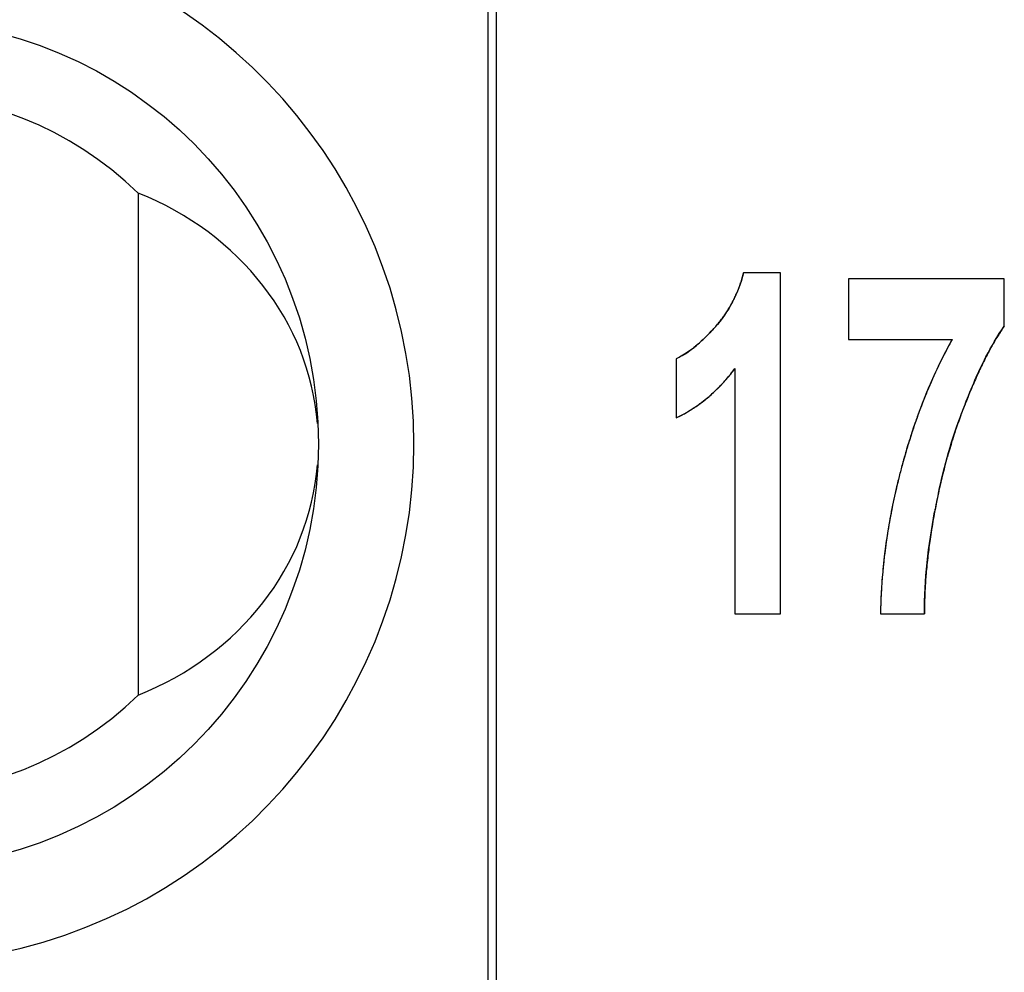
# Model space of a CAD drawing. Header units: millimetres. Extents: x 0 to 420, y 0 to 297.
# Tile 43 of 119: x 121.51 to 126.16, y 60.47 to 64.96. Entities that reach past the tile are written whole.
import ezdxf

# ---------------------------------------------------------------- set-up
doc = ezdxf.new("R2010")
doc.units = ezdxf.units.MM
doc.header["$LTSCALE"] = 23.1
doc.layers.get('0').update_dxf_attribs({"linetype": 'CONTINUOUS'})
doc.layers.add('03___PRT_ALL_CURVES', color=7, linetype='CONTINUOUS')
doc.layers.add('PRITING', color=7, linetype='CONTINUOUS')

msp = doc.modelspace()

# ---------------------------------------------------------------- linework, layer by layer
at = {"color": 7, "linetype": 'Continuous'}
for p, q in [((123.7624, 25.2741), (123.7624, 85.6392)), ((123.7224, 25.4566), (123.7224, 85.4566)), ((122.0724, 64.1398), (122.0724, 61.7734))]:
    msp.add_line(p, q, dxfattribs=at)
msp.add_circle((120.9224, 62.9566), 2, dxfattribs=at)
for radius, start, end in [(2.45, 281.5953, 78.4047), (1.65, 45.8156, 134.1844), (1.65, 225.8156, 314.1844)]:
    msp.add_arc((120.9224, 62.9566), radius, start, end, dxfattribs=at)
for start_param, end_param in [(0.075345, 1.159374), (-1.159374, -0.075603)]:
    msp.add_ellipse((121.5058, 62.9566), major_axis=(1.4167, 0), ratio=0.911252, start_param=start_param, end_param=end_param, dxfattribs=at)
at = {"layer": '03___PRT_ALL_CURVES', "color": 4, "linetype": 'Continuous'}
for p, q in [((125.1009, 63.7632), (124.9267, 63.7632)), ((125.1009, 62.1566), (125.1009, 63.7632)), ((126.1559, 63.7348), (125.4217, 63.7348)), ((125.4217, 63.7348), (125.4217, 63.4499)), ((126.1559, 63.5121), (126.1559, 63.7348)), ((125.4217, 63.4499), (125.9099, 63.4499)), ((124.6089, 63.3583), (124.6089, 63.0799)), ((124.8862, 63.3124), (124.8862, 62.1566)), ((124.8862, 62.1566), (125.1009, 62.1566)), ((125.5722, 62.1566), (125.7793, 62.1566))]:
    msp.add_line(p, q, dxfattribs=at)
for centre, radius, start, end in [((124.3142, 63.9147), 0.631, 341.6364, 343.8795), ((124.2944, 63.9205), 0.6516, 343.8798, 346.0299), ((124.3433, 63.9045), 0.6001, 337.0406, 339.3569), ((124.3305, 63.9093), 0.6138, 339.3575, 341.6357), ((124.359, 63.8976), 0.5829, 332.321, 334.6879), ((124.3528, 63.9005), 0.5898, 334.6888, 337.0399), ((124.3625, 63.8958), 0.579, 327.5403, 329.9387), ((124.3622, 63.8959), 0.5793, 329.9396, 332.3201), ((124.3546, 63.9011), 0.5886, 322.7871, 325.1501), ((124.3599, 63.8974), 0.5821, 325.1509, 327.5395), ((123.9812, 64.2344), 1.089, 316.7361, 318.0716), ((124.3362, 63.9158), 0.6121, 318.0549, 320.4283), ((124.3467, 63.9071), 0.5985, 320.4293, 322.7862), ((126.8248, 63.0324), 0.8231, 144.3496, 146.3288), ((124.1888, 64.03), 0.7977, 312.2911, 314.0258), ((124.0922, 64.1292), 0.9362, 314.0549, 316.7686), ((127.0609, 62.8803), 1.104, 148.0619, 149.5231), ((126.9373, 62.9574), 0.9584, 146.3254, 148.0665), ((124.3328, 63.8632), 0.5772, 306.9859, 309.1699), ((124.2673, 63.943), 0.6805, 309.1998, 312.3246), ((127.9033, 62.3422), 2.2805, 152.1042, 153.5582), ((127.842, 62.3746), 2.2112, 150.9013, 152.1028), ((127.3675, 62.7053), 1.4571, 151.0307, 152.1852), ((127.206, 62.7949), 1.2723, 149.5261, 151.0373), ((124.4293, 63.7262), 0.4096, 300.4144, 302.9091), ((124.3877, 63.7896), 0.4854, 302.9599, 307.0349), ((127.5514, 62.6085), 1.6649, 152.1892, 153.4662), ((128.0386, 62.2767), 2.4308, 154.713, 156.1118), ((127.9688, 62.3096), 2.3537, 153.5567, 154.7115), ((127.9867, 62.3958), 2.1494, 154.4569, 155.4461), ((127.7616, 62.5033), 1.8999, 153.4612, 154.4562), ((124.1888, 63.8339), 0.8707, 318.841, 320.9417), ((124.154, 63.8621), 0.9155, 320.943, 323.1016), ((128.2518, 62.2746), 2.4409, 155.4459, 156.3822), ((124.2426, 63.7852), 0.7982, 314.4465, 316.6737), ((124.2179, 63.8085), 0.8321, 316.6741, 318.8407), ((128.1115, 62.2443), 2.5106, 156.1102, 157.1806), ((128.5348, 62.1508), 2.7498, 156.3796, 157.1466), ((124.2936, 63.7294), 0.7226, 307.4674, 309.8352), ((124.2801, 63.7455), 0.7436, 309.8358, 312.1641), ((124.2632, 63.7641), 0.7687, 312.1647, 314.446), ((128.1901, 62.2113), 2.5958, 157.1825, 158.568), ((129.1897, 61.8803), 3.4584, 157.9836, 158.5418), ((128.8576, 62.0148), 3.1, 157.1487, 157.9882), ((124.3112, 63.7055), 0.6928, 302.6426, 305.0663), ((124.3038, 63.7161), 0.7058, 305.0671, 307.4667), ((128.2742, 62.1782), 2.6862, 158.5662, 159.6211), ((128.3294, 62.2183), 2.534, 158.5393, 159.6792), ((124.3195, 63.692), 0.677, 295.3029, 297.7518), ((124.3188, 63.6934), 0.6785, 297.7526, 300.201), ((124.3161, 63.6979), 0.6838, 300.2018, 302.6418), ((128.3591, 62.1467), 2.7768, 159.6221, 160.8526), ((128.3664, 62.2046), 2.5735, 159.6786, 160.5827), ((128.4509, 62.1148), 2.874, 160.8518, 161.9271), ((128.3995, 62.1929), 2.6086, 160.5826, 161.4466), ((128.5439, 62.0845), 2.9717, 161.9273, 163.0276), ((128.4372, 62.1803), 2.6483, 161.4472, 162.5359), ((128.6451, 62.0536), 3.0776, 163.0278, 164.1437), ((128.4767, 62.1678), 2.6898, 162.5354, 163.433), ((128.5513, 62.1463), 2.7675, 164.279, 165.285), ((128.5124, 62.1572), 2.727, 163.4329, 164.2786), ((128.7856, 62.0142), 3.2235, 164.7388, 165.2814), ((128.7279, 62.03), 3.1637, 164.1414, 164.739), ((128.7457, 62.0245), 3.1823, 165.2782, 166.3756), ((128.6316, 62.1258), 2.8503, 166.204, 167.0363), ((128.5929, 62.1354), 2.8104, 165.2848, 166.2042), ((128.6751, 62.0417), 3.1096, 166.3763, 167.3179), ((128.6687, 62.1173), 2.8883, 167.0363, 167.8432), ((128.6093, 62.0564), 3.0422, 167.3175, 168.3898), ((128.7113, 62.1081), 2.932, 167.8438, 168.8839), ((128.54, 62.0707), 2.9715, 168.3894, 169.5729), ((128.7528, 62.1), 2.9742, 168.8832, 169.6006), ((129.4264, 61.9761), 3.6592, 169.5963, 170.3171), ((128.4469, 62.0874), 2.8769, 170.2285, 171.0172), ((128.4867, 62.0806), 2.9172, 169.5746, 170.2288), ((129.2027, 62.0141), 3.4322, 170.3157, 171.1784), ((128.4031, 62.0943), 2.8325, 171.017, 171.8924), ((128.9905, 62.0471), 3.2175, 171.1796, 171.9465), ((128.3547, 62.1012), 2.7837, 171.8919, 172.9602), ((128.809, 62.0728), 3.0342, 171.9468, 172.6944), ((128.2993, 62.108), 2.7279, 172.9595, 174.2718), ((128.642, 62.0943), 2.8658, 172.6944, 173.4546), ((128.466, 62.1144), 2.6886, 173.4526, 174.4201), ((128.2476, 62.1132), 2.6759, 174.2726, 175.3556), ((128.2907, 62.1315), 2.5125, 174.4209, 175.3311), ((128.199, 62.1171), 2.6271, 175.3549, 176.7149), ((128.0013, 62.1531), 2.2223, 176.2041, 177.0909), ((128.1388, 62.1439), 2.3601, 175.3316, 176.2041), ((128.1539, 62.1198), 2.5819, 176.7157, 177.8204), ((127.8528, 62.1605), 2.0736, 177.0876, 178.2893), ((128.1123, 62.1213), 2.5403, 177.8197, 179.2039), ((127.7103, 62.1648), 1.931, 178.2919, 179.2976), ((127.5927, 62.1663), 1.8134, 179.2979, 180.3057)]:
    msp.add_arc(centre, radius, start, end, dxfattribs=at)
msp.add_open_spline([(124.6367, 63.3729), (124.6272, 63.3674), (124.618, 63.3625), (124.6089, 63.3583)], degree=3, dxfattribs=at)
at = {"layer": 'PRITING', "color": 4, "linetype": 'Continuous'}
for p, q in [((125.1009, 63.7632), (124.9267, 63.7632)), ((125.1009, 62.1566), (125.1009, 63.7632)), ((126.1559, 63.7348), (125.4217, 63.7348)), ((125.4217, 63.7348), (125.4217, 63.4499)), ((126.1559, 63.5121), (126.1559, 63.7348)), ((125.4217, 63.4499), (125.9099, 63.4499)), ((124.6089, 63.3583), (124.6089, 63.0799)), ((124.8862, 63.3124), (124.8862, 62.1566)), ((124.8862, 62.1566), (125.1009, 62.1566)), ((125.5722, 62.1566), (125.7793, 62.1566))]:
    msp.add_line(p, q, dxfattribs=at)
for centre, radius, start, end in [((124.3142, 63.9147), 0.631, 341.6364, 343.8795), ((124.2944, 63.9205), 0.6516, 343.8798, 346.0299), ((124.3433, 63.9045), 0.6001, 337.0406, 339.3569), ((124.3305, 63.9093), 0.6138, 339.3575, 341.6357), ((124.359, 63.8976), 0.5829, 332.321, 334.6879), ((124.3528, 63.9005), 0.5898, 334.6888, 337.0399), ((124.3625, 63.8958), 0.579, 327.5403, 329.9387), ((124.3622, 63.8959), 0.5793, 329.9396, 332.3201), ((124.3546, 63.9011), 0.5886, 322.7871, 325.1501), ((124.3599, 63.8974), 0.5821, 325.1509, 327.5395), ((123.9812, 64.2344), 1.089, 316.7361, 318.0716), ((124.3362, 63.9158), 0.6121, 318.0549, 320.4283), ((124.3467, 63.9071), 0.5985, 320.4293, 322.7862), ((126.8248, 63.0324), 0.8231, 144.3496, 146.3288), ((124.1888, 64.03), 0.7977, 312.2911, 314.0258), ((124.0922, 64.1292), 0.9362, 314.0549, 316.7686), ((127.0609, 62.8803), 1.104, 148.0619, 149.5231), ((126.9373, 62.9574), 0.9584, 146.3254, 148.0665), ((124.3328, 63.8632), 0.5772, 306.9859, 309.1699), ((124.2673, 63.943), 0.6805, 309.1998, 312.3246), ((127.9033, 62.3422), 2.2805, 152.1042, 153.5582), ((127.842, 62.3746), 2.2112, 150.9013, 152.1028), ((127.3675, 62.7053), 1.4571, 151.0307, 152.1852), ((127.206, 62.7949), 1.2723, 149.5261, 151.0373), ((124.4293, 63.7262), 0.4096, 300.4144, 302.9091), ((124.3877, 63.7896), 0.4854, 302.9599, 307.0349), ((127.5514, 62.6085), 1.6649, 152.1892, 153.4662), ((128.0386, 62.2767), 2.4308, 154.713, 156.1118), ((127.9688, 62.3096), 2.3537, 153.5567, 154.7115), ((127.9867, 62.3958), 2.1494, 154.4569, 155.4461), ((127.7616, 62.5033), 1.8999, 153.4612, 154.4562), ((124.1888, 63.8339), 0.8707, 318.841, 320.9417), ((124.154, 63.8621), 0.9155, 320.943, 323.1016), ((128.2518, 62.2746), 2.4409, 155.4459, 156.3822), ((124.2426, 63.7852), 0.7982, 314.4465, 316.6737), ((124.2179, 63.8085), 0.8321, 316.6741, 318.8407), ((128.1115, 62.2443), 2.5106, 156.1102, 157.1806), ((128.5348, 62.1508), 2.7498, 156.3796, 157.1466), ((124.2936, 63.7294), 0.7226, 307.4674, 309.8352), ((124.2801, 63.7455), 0.7436, 309.8358, 312.1641), ((124.2632, 63.7641), 0.7687, 312.1647, 314.446), ((128.1901, 62.2113), 2.5958, 157.1825, 158.568), ((129.1897, 61.8803), 3.4584, 157.9836, 158.5418), ((128.8576, 62.0148), 3.1, 157.1487, 157.9882), ((124.3112, 63.7055), 0.6928, 302.6426, 305.0663), ((124.3038, 63.7161), 0.7058, 305.0671, 307.4667), ((128.2742, 62.1782), 2.6862, 158.5662, 159.6211), ((128.3294, 62.2183), 2.534, 158.5393, 159.6792), ((124.3195, 63.692), 0.677, 295.3029, 297.7518), ((124.3188, 63.6934), 0.6785, 297.7526, 300.201), ((124.3161, 63.6979), 0.6838, 300.2018, 302.6418), ((128.3591, 62.1467), 2.7768, 159.6221, 160.8526), ((128.3664, 62.2046), 2.5735, 159.6786, 160.5827), ((128.4509, 62.1148), 2.874, 160.8518, 161.9271), ((128.3995, 62.1929), 2.6086, 160.5826, 161.4466), ((128.5439, 62.0845), 2.9717, 161.9273, 163.0276), ((128.4372, 62.1803), 2.6483, 161.4472, 162.5359), ((128.6451, 62.0536), 3.0776, 163.0278, 164.1437), ((128.4767, 62.1678), 2.6898, 162.5354, 163.433), ((128.5513, 62.1463), 2.7675, 164.279, 165.285), ((128.5124, 62.1572), 2.727, 163.4329, 164.2786), ((128.7856, 62.0142), 3.2235, 164.7388, 165.2814), ((128.7279, 62.03), 3.1637, 164.1414, 164.739), ((128.7457, 62.0245), 3.1823, 165.2782, 166.3756), ((128.6316, 62.1258), 2.8503, 166.204, 167.0363), ((128.5929, 62.1354), 2.8104, 165.2848, 166.2042), ((128.6751, 62.0417), 3.1096, 166.3763, 167.3179), ((128.6687, 62.1173), 2.8883, 167.0363, 167.8432), ((128.6093, 62.0564), 3.0422, 167.3175, 168.3898), ((128.7113, 62.1081), 2.932, 167.8438, 168.8839), ((128.54, 62.0707), 2.9715, 168.3894, 169.5729), ((128.7528, 62.1), 2.9742, 168.8832, 169.6006), ((129.4264, 61.9761), 3.6592, 169.5963, 170.3171), ((128.4469, 62.0874), 2.8769, 170.2285, 171.0172), ((128.4867, 62.0806), 2.9172, 169.5746, 170.2288), ((129.2027, 62.0141), 3.4322, 170.3157, 171.1784), ((128.4031, 62.0943), 2.8325, 171.017, 171.8924), ((128.9905, 62.0471), 3.2175, 171.1796, 171.9465), ((128.3547, 62.1012), 2.7837, 171.8919, 172.9602), ((128.809, 62.0728), 3.0342, 171.9468, 172.6944), ((128.2993, 62.108), 2.7279, 172.9595, 174.2718), ((128.642, 62.0943), 2.8658, 172.6944, 173.4546), ((128.466, 62.1144), 2.6886, 173.4526, 174.4201), ((128.2476, 62.1132), 2.6759, 174.2726, 175.3556), ((128.2907, 62.1315), 2.5125, 174.4209, 175.3311), ((128.199, 62.1171), 2.6271, 175.3549, 176.7149), ((128.0013, 62.1531), 2.2223, 176.2041, 177.0909), ((128.1388, 62.1439), 2.3601, 175.3316, 176.2041), ((128.1539, 62.1198), 2.5819, 176.7157, 177.8204), ((127.8528, 62.1605), 2.0736, 177.0876, 178.2893), ((128.1123, 62.1213), 2.5403, 177.8197, 179.2039), ((127.7103, 62.1648), 1.931, 178.2919, 179.2976), ((127.5927, 62.1663), 1.8134, 179.2979, 180.3057)]:
    msp.add_arc(centre, radius, start, end, dxfattribs=at)
at = {"layer": 'PRITING', "color": 7, "linetype": 'Continuous'}
for centre, radius, start, end in [((124.153, 63.8629), 0.9168, 321.07, 323.1), ((128.329, 62.2185), 2.5336, 158.5401, 159.5107), ((128.7689, 62.0186), 3.2062, 164.2276, 165.2806), ((128.7381, 62.0263), 3.1745, 165.2753, 166.3452), ((128.6019, 62.0585), 3.0346, 166.329, 169.6357), ((128.7387, 62.1025), 2.9599, 167.8479, 169.6001), ((128.4708, 62.0834), 2.9011, 169.6526, 170.7891)]:
    msp.add_arc(centre, radius, start, end, dxfattribs=at)
for points in [[(124.9267, 63.7632), (124.9033, 63.6694), (124.8561, 63.5786), (124.7915, 63.5067)], [(124.7915, 63.5067), (124.7711, 63.484), (124.7498, 63.4621), (124.7273, 63.4415)], [(126.0696, 63.3676), (126.0952, 63.4175), (126.1232, 63.4665), (126.1559, 63.5121)], [(124.7273, 63.4415), (124.6917, 63.4089), (124.6526, 63.3787), (124.6089, 63.3583)], [(125.9099, 63.4499), (125.8684, 63.3754), (125.8313, 63.2983), (125.7981, 63.2197)], [(125.971, 63.1454), (126.0007, 63.2208), (126.0327, 63.2955), (126.0696, 63.3676)], [(124.7639, 63.1808), (124.8012, 63.2128), (124.8354, 63.2486), (124.8662, 63.2868)], [(124.6089, 63.0799), (124.6646, 63.1063), (124.7171, 63.1407), (124.7639, 63.1808)], [(125.7981, 63.2197), (125.7529, 63.1125), (125.715, 63.002), (125.6834, 62.8901)], [(125.8451, 62.7256), (125.8729, 62.8545), (125.9095, 62.9819), (125.9557, 63.1054)], [(125.7793, 62.1566), (125.7784, 62.3175), (125.7984, 62.4786), (125.8274, 62.6368)], [(125.6071, 62.5478), (125.5862, 62.4186), (125.5741, 62.2875), (125.5722, 62.1566)]]:
    msp.add_open_spline(points, degree=3, dxfattribs=at)
at = {"layer": 'PRITING', "color": 4, "linetype": 'Continuous'}
msp.add_open_spline([(124.6367, 63.3729), (124.6272, 63.3674), (124.618, 63.3625), (124.6089, 63.3583)], degree=3, dxfattribs=at)

doc.saveas('drawing.dxf')
